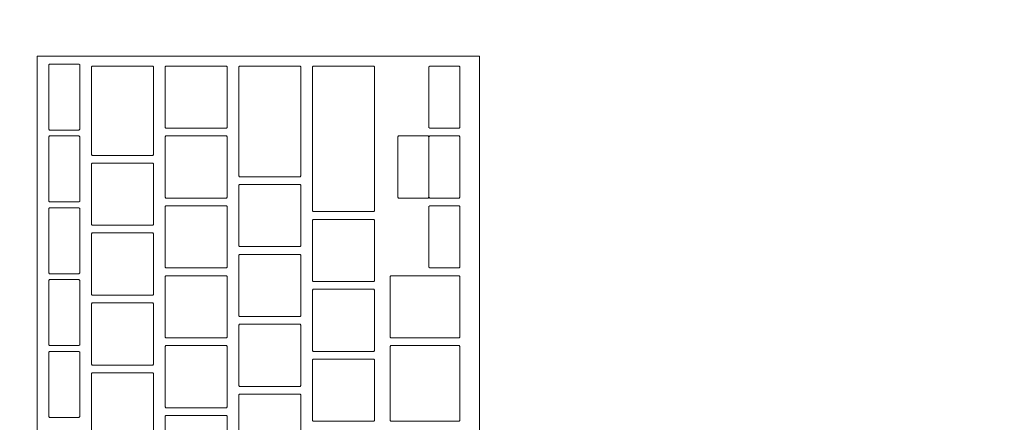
# Model space of a CAD drawing. Header units: metres. Extents: x -4 to 99, y -11 to 17.
# Tile 121 of 256: x 8.185 to 8.439, y 11.995 to 12.098. Entities that reach past the tile are written whole.
import ezdxf

# ---------------------------------------------------------------- set-up
doc = ezdxf.new("R2010")
doc.units = ezdxf.units.M
doc.header["$MEASUREMENT"] = 0
doc.linetypes.add('Wipeout_Contour', pattern=[1, 0, -1])
doc.layers.add('152 - Bemaßung_ Beschriftung.Ausbau', color=7, linetype='Continuous')
doc.layers.add('701 - Einrichtung.Möbel', color=7, linetype='Continuous')
doc.styles.add('ERSTELLTER_STIL_2', font='txt')
doc.dimstyles.new('ERSTELLTER_STIL__2', dxfattribs={"dimtxt": 0.1, "dimasz": 0.0532, "dimexe": 0.18, "dimexo": 0.0625, "dimgap": 0, "dimtad": 1, "dimtih": 1, "dimtoh": 1, "dimzin": 0, "dimdsep": 46, "dimtxsty": 'ERSTELLTER_STIL_2', "dimblk": 'ARROWHEAD_2', "dimblk1": 'ARROWHEAD_2', "dimblk2": 'ARROWHEAD_2', "dimcen": 0.09, "dimse1": 1, "dimse2": 1, "dimclrd": 7, "dimclre": 7, "dimclrt": 7, "dimazin": 0, "dimtfac": 1, "dimtdec": 4, "dimtmove": 0, "dimatfit": 3, "dimfxl": 1, "dimtolj": 1, "dimtzin": 0, "dimarcsym": 0})

# ---------------------------------------------------------------- blocks, each defined once
blk = doc.blocks.new('*D267')
at = {"layer": '152 - Bemaßung_ Beschriftung.Ausbau', "color": 7, "linetype": 'Continuous', "lineweight": 5}
for p, q in [((7.80002, 15.3025), (7.80002, 15.4075)), ((11.25, 15.3025), (11.25, 15.4075)), ((7.82023, 15.39), (7.77982, 15.32)), ((11.27021, 15.39), (11.22979, 15.32)), ((7.66002, 15.355), (7.80002, 15.355)), ((7.80002, 15.355), (11.25, 15.355))]:
    blk.add_line(p, q, dxfattribs=at)
at = {"layer": '152 - Bemaßung_ Beschriftung.Ausbau', "color": 7, "lineweight": 5, "char_height": 0.1, "attachment_point": 7, "style": 'ERSTELLTER_STIL_2'}
for s, insert in [('\\A1;{\\pql;\\fArial|b0|i0|c0|p38;3,45}', (9.3161, 15.375)), ('\\A1;{\\pql;\\fArial|b0|i0|c0|p38;16}', (11.078, 15.375))]:
    blk.add_mtext(s, dxfattribs=dict(at, insert=insert))
blk = doc.blocks.new('ARROWHEAD_2')
at = {"color": 0, "linetype": 'Continuous', "lineweight": 0}
for p, q in [((-0.3781, -0.655), (0.3781, 0.655)), ((0, 0), (-1, 0))]:
    blk.add_line(p, q, dxfattribs=at)

msp = doc.modelspace()

# ---------------------------------------------------------------- wipeouts: each hides what was drawn before it
at = {"color": 254, "linetype": 'Wipeout_Contour', "lineweight": 0, "ltscale": 87.616088}
msp.add_wipeout([(7.80002, 10.68998), (10.00002, 10.68998), (10.00002, 11.48998), (8.60002, 11.48998), (8.60002, 12.68998), (7.80002, 12.68998)], dxfattribs=at).dxf.layer = '701 - Einrichtung.Möbel'

# ---------------------------------------------------------------- next in the draw order: wipeouts: each hides what was drawn before it
at = {"color": 254, "linetype": 'Wipeout_Contour', "lineweight": 0, "ltscale": 58.127002}
msp.add_wipeout([(8.30394, 11.82684), (8.30394, 12.08884), (8.18994, 12.08884), (8.18994, 11.82684)], dxfattribs=at).dxf.layer = '701 - Einrichtung.Möbel'

# ---------------------------------------------------------------- next in the draw order: linework, layer by layer
at = {"layer": '701 - Einrichtung.Möbel', "color": 7, "linetype": 'Continuous', "lineweight": 5, "flags": 128}
msp.add_lwpolyline([(8.30394, 11.82684), (8.30394, 12.08884), (8.18994, 12.08884), (8.18994, 11.82684)], close=True, dxfattribs=at)

# ---------------------------------------------------------------- next in the draw order: wipeouts: each hides what was drawn before it
at = {"color": 254, "linetype": 'Wipeout_Contour', "lineweight": 0, "ltscale": 131.166466}
msp.add_wipeout([(8.20094, 12.07834), (8.20094, 12.08664), (8.20074, 12.08684), (8.19314, 12.08684), (8.19294, 12.08664), (8.19294, 12.07004), (8.19314, 12.06984), (8.20074, 12.06984), (8.20094, 12.07004)], dxfattribs=at).dxf.layer = '701 - Einrichtung.Möbel'
at = {"color": 254, "linetype": 'Wipeout_Contour', "lineweight": 0, "ltscale": 131.218601}
msp.add_wipeout([(8.21994, 12.07484), (8.21994, 12.08614), (8.21974, 12.08634), (8.20414, 12.08634), (8.20394, 12.08614), (8.20394, 12.06354), (8.20414, 12.06334), (8.21974, 12.06334), (8.21994, 12.06354)], dxfattribs=at).dxf.layer = '701 - Einrichtung.Möbel'
at = {"color": 254, "linetype": 'Wipeout_Contour', "lineweight": 0, "ltscale": 131.340285}
msp.add_wipeout([(8.23894, 12.07834), (8.23894, 12.08614), (8.23874, 12.08634), (8.22314, 12.08634), (8.22294, 12.08614), (8.22294, 12.07054), (8.22314, 12.07034), (8.23874, 12.07034), (8.23894, 12.07054)], dxfattribs=at).dxf.layer = '701 - Einrichtung.Möbel'
at = {"color": 254, "linetype": 'Wipeout_Contour', "lineweight": 0, "ltscale": 131.389823}
msp.add_wipeout([(8.25794, 12.07209), (8.25794, 12.08614), (8.25774, 12.08634), (8.24214, 12.08634), (8.24194, 12.08614), (8.24194, 12.05804), (8.24214, 12.05784), (8.25774, 12.05784), (8.25794, 12.05804)], dxfattribs=at).dxf.layer = '701 - Einrichtung.Möbel'
at = {"color": 254, "linetype": 'Wipeout_Contour', "lineweight": 0, "ltscale": 131.452463}
msp.add_wipeout([(8.27694, 12.06759), (8.27694, 12.08614), (8.27674, 12.08634), (8.26114, 12.08634), (8.26094, 12.08614), (8.26094, 12.04904), (8.26114, 12.04884), (8.27674, 12.04884), (8.27694, 12.04904)], dxfattribs=at).dxf.layer = '701 - Einrichtung.Möbel'
at = {"color": 254, "linetype": 'Wipeout_Contour', "lineweight": 0, "ltscale": 131.661178}
msp.add_wipeout([(8.29894, 12.07834), (8.29894, 12.08614), (8.29874, 12.08634), (8.29114, 12.08634), (8.29094, 12.08614), (8.29094, 12.07054), (8.29114, 12.07034), (8.29874, 12.07034), (8.29894, 12.07054)], dxfattribs=at).dxf.layer = '701 - Einrichtung.Möbel'
at = {"color": 254, "linetype": 'Wipeout_Contour', "lineweight": 0, "ltscale": 131.028508}
msp.add_wipeout([(8.20094, 12.05984), (8.20094, 12.06814), (8.20074, 12.06834), (8.19314, 12.06834), (8.19294, 12.06814), (8.19294, 12.05154), (8.19314, 12.05134), (8.20074, 12.05134), (8.20094, 12.05154)], dxfattribs=at).dxf.layer = '701 - Einrichtung.Möbel'
at = {"color": 254, "linetype": 'Wipeout_Contour', "lineweight": 0, "ltscale": 131.206232}
msp.add_wipeout([(8.23894, 12.06034), (8.23894, 12.06814), (8.23874, 12.06834), (8.22314, 12.06834), (8.22294, 12.06814), (8.22294, 12.05254), (8.22314, 12.05234), (8.23874, 12.05234), (8.23894, 12.05254)], dxfattribs=at).dxf.layer = '701 - Einrichtung.Möbel'
at = {"color": 254, "linetype": 'Wipeout_Contour', "lineweight": 0, "ltscale": 131.527453}
msp.add_wipeout([(8.29894, 12.06034), (8.29894, 12.06814), (8.29874, 12.06834), (8.29114, 12.06834), (8.29094, 12.06814), (8.29094, 12.05254), (8.29114, 12.05234), (8.29874, 12.05234), (8.29894, 12.05254)], dxfattribs=at).dxf.layer = '701 - Einrichtung.Möbel'
at = {"color": 254, "linetype": 'Wipeout_Contour', "lineweight": 0, "ltscale": 131.058257}
msp.add_wipeout([(8.21994, 12.05334), (8.21994, 12.06114), (8.21974, 12.06134), (8.20414, 12.06134), (8.20394, 12.06114), (8.20394, 12.04554), (8.20414, 12.04534), (8.21974, 12.04534), (8.21994, 12.04554)], dxfattribs=at).dxf.layer = '701 - Einrichtung.Möbel'
at = {"color": 254, "linetype": 'Wipeout_Contour', "lineweight": 0, "ltscale": 131.209219}
msp.add_wipeout([(8.25794, 12.04784), (8.25794, 12.05564), (8.25774, 12.05584), (8.24214, 12.05584), (8.24194, 12.05564), (8.24194, 12.04004), (8.24214, 12.03984), (8.25774, 12.03984), (8.25794, 12.04004)], dxfattribs=at).dxf.layer = '701 - Einrichtung.Möbel'
at = {"color": 254, "linetype": 'Wipeout_Contour', "lineweight": 0, "ltscale": 130.890616}
msp.add_wipeout([(8.20094, 12.04134), (8.20094, 12.04964), (8.20074, 12.04984), (8.19314, 12.04984), (8.19294, 12.04964), (8.19294, 12.03304), (8.19314, 12.03284), (8.20074, 12.03284), (8.20094, 12.03304)], dxfattribs=at).dxf.layer = '701 - Einrichtung.Möbel'
at = {"color": 254, "linetype": 'Wipeout_Contour', "lineweight": 0, "ltscale": 131.072242}
msp.add_wipeout([(8.23894, 12.04234), (8.23894, 12.05014), (8.23874, 12.05034), (8.22314, 12.05034), (8.22294, 12.05014), (8.22294, 12.03454), (8.22314, 12.03434), (8.23874, 12.03434), (8.23894, 12.03454)], dxfattribs=at).dxf.layer = '701 - Einrichtung.Möbel'
at = {"color": 254, "linetype": 'Wipeout_Contour', "lineweight": 0, "ltscale": 131.393791}
msp.add_wipeout([(8.29894, 12.04234), (8.29894, 12.05014), (8.29874, 12.05034), (8.29114, 12.05034), (8.29094, 12.05014), (8.29094, 12.03454), (8.29114, 12.03434), (8.29874, 12.03434), (8.29894, 12.03454)], dxfattribs=at).dxf.layer = '701 - Einrichtung.Möbel'
at = {"color": 254, "linetype": 'Wipeout_Contour', "lineweight": 0, "ltscale": 131.238532}
msp.add_wipeout([(8.27694, 12.03884), (8.27694, 12.04664), (8.27674, 12.04684), (8.26114, 12.04684), (8.26094, 12.04664), (8.26094, 12.03104), (8.26114, 12.03084), (8.27674, 12.03084), (8.27694, 12.03104)], dxfattribs=at).dxf.layer = '701 - Einrichtung.Möbel'
at = {"color": 254, "linetype": 'Wipeout_Contour', "lineweight": 0, "ltscale": 130.924193}
msp.add_wipeout([(8.21994, 12.03534), (8.21994, 12.04314), (8.21974, 12.04334), (8.20414, 12.04334), (8.20394, 12.04314), (8.20394, 12.02754), (8.20414, 12.02734), (8.21974, 12.02734), (8.21994, 12.02754)], dxfattribs=at).dxf.layer = '701 - Einrichtung.Möbel'
at = {"color": 254, "linetype": 'Wipeout_Contour', "lineweight": 0, "ltscale": 131.075371}
msp.add_wipeout([(8.25794, 12.02984), (8.25794, 12.03764), (8.25774, 12.03784), (8.24214, 12.03784), (8.24194, 12.03764), (8.24194, 12.02204), (8.24214, 12.02184), (8.25774, 12.02184), (8.25794, 12.02204)], dxfattribs=at).dxf.layer = '701 - Einrichtung.Möbel'
at = {"color": 254, "linetype": 'Wipeout_Contour', "lineweight": 0, "ltscale": 130.938315}
msp.add_wipeout([(8.23894, 12.02434), (8.23894, 12.03214), (8.23874, 12.03234), (8.22314, 12.03234), (8.22294, 12.03214), (8.22294, 12.01654), (8.22314, 12.01634), (8.23874, 12.01634), (8.23894, 12.01654)], dxfattribs=at).dxf.layer = '701 - Einrichtung.Möbel'
at = {"color": 254, "linetype": 'Wipeout_Contour', "lineweight": 0, "ltscale": 131.237965}
msp.add_wipeout([(8.29894, 12.02434), (8.29894, 12.03214), (8.29874, 12.03234), (8.28114, 12.03234), (8.28094, 12.03214), (8.28094, 12.01654), (8.28114, 12.01634), (8.29874, 12.01634), (8.29894, 12.01654)], dxfattribs=at).dxf.layer = '701 - Einrichtung.Möbel'
at = {"color": 254, "linetype": 'Wipeout_Contour', "lineweight": 0, "ltscale": 130.752791}
msp.add_wipeout([(8.20094, 12.02284), (8.20094, 12.03114), (8.20074, 12.03134), (8.19314, 12.03134), (8.19294, 12.03114), (8.19294, 12.01454), (8.19314, 12.01434), (8.20074, 12.01434), (8.20094, 12.01454)], dxfattribs=at).dxf.layer = '701 - Einrichtung.Möbel'
at = {"color": 254, "linetype": 'Wipeout_Contour', "lineweight": 0, "ltscale": 131.104814}
msp.add_wipeout([(8.27694, 12.02084), (8.27694, 12.02864), (8.27674, 12.02884), (8.26114, 12.02884), (8.26094, 12.02864), (8.26094, 12.01304), (8.26114, 12.01284), (8.27674, 12.01284), (8.27694, 12.01304)], dxfattribs=at).dxf.layer = '701 - Einrichtung.Möbel'
at = {"color": 254, "linetype": 'Wipeout_Contour', "lineweight": 0, "ltscale": 130.790193}
msp.add_wipeout([(8.21994, 12.01734), (8.21994, 12.02514), (8.21974, 12.02534), (8.20414, 12.02534), (8.20394, 12.02514), (8.20394, 12.00954), (8.20414, 12.00934), (8.21974, 12.00934), (8.21994, 12.00954)], dxfattribs=at).dxf.layer = '701 - Einrichtung.Möbel'
at = {"color": 254, "linetype": 'Wipeout_Contour', "lineweight": 0, "ltscale": 130.941587}
msp.add_wipeout([(8.25794, 12.01184), (8.25794, 12.01964), (8.25774, 12.01984), (8.24214, 12.01984), (8.24194, 12.01964), (8.24194, 12.00404), (8.24214, 12.00384), (8.25774, 12.00384), (8.25794, 12.00404)], dxfattribs=at).dxf.layer = '701 - Einrichtung.Möbel'
at = {"color": 254, "linetype": 'Wipeout_Contour', "lineweight": 0, "ltscale": 130.804451}
msp.add_wipeout([(8.23894, 12.00634), (8.23894, 12.01414), (8.23874, 12.01434), (8.22314, 12.01434), (8.22294, 12.01414), (8.22294, 11.99854), (8.22314, 11.99834), (8.23874, 11.99834), (8.23894, 11.99854)], dxfattribs=at).dxf.layer = '701 - Einrichtung.Möbel'
at = {"color": 254, "linetype": 'Wipeout_Contour', "lineweight": 0, "ltscale": 131.091509}
msp.add_wipeout([(8.29894, 12.00459), (8.29894, 12.01414), (8.29874, 12.01434), (8.28114, 12.01434), (8.28094, 12.01414), (8.28094, 11.99504), (8.28114, 11.99484), (8.29874, 11.99484), (8.29894, 11.99504)], dxfattribs=at).dxf.layer = '701 - Einrichtung.Möbel'
at = {"color": 254, "linetype": 'Wipeout_Contour', "lineweight": 0, "ltscale": 130.615033}
msp.add_wipeout([(8.20094, 12.00434), (8.20094, 12.01264), (8.20074, 12.01284), (8.19314, 12.01284), (8.19294, 12.01264), (8.19294, 11.99604), (8.19314, 11.99584), (8.20074, 11.99584), (8.20094, 11.99604)], dxfattribs=at).dxf.layer = '701 - Einrichtung.Möbel'
at = {"color": 254, "linetype": 'Wipeout_Contour', "lineweight": 0, "ltscale": 130.971159}
msp.add_wipeout([(8.27694, 12.00284), (8.27694, 12.01064), (8.27674, 12.01084), (8.26114, 12.01084), (8.26094, 12.01064), (8.26094, 11.99504), (8.26114, 11.99484), (8.27674, 11.99484), (8.27694, 11.99504)], dxfattribs=at).dxf.layer = '701 - Einrichtung.Möbel'
at = {"color": 254, "linetype": 'Wipeout_Contour', "lineweight": 0, "ltscale": 130.656256}
msp.add_wipeout([(8.21994, 11.99934), (8.21994, 12.00714), (8.21974, 12.00734), (8.20414, 12.00734), (8.20394, 12.00714), (8.20394, 11.99154), (8.20414, 11.99134), (8.21974, 11.99134), (8.21994, 11.99154)], dxfattribs=at).dxf.layer = '701 - Einrichtung.Möbel'
at = {"color": 254, "linetype": 'Wipeout_Contour', "lineweight": 0, "ltscale": 130.807866}
msp.add_wipeout([(8.25794, 11.99384), (8.25794, 12.00164), (8.25774, 12.00184), (8.24214, 12.00184), (8.24194, 12.00164), (8.24194, 11.98604), (8.24214, 11.98584), (8.25774, 11.98584), (8.25794, 11.98604)], dxfattribs=at).dxf.layer = '701 - Einrichtung.Möbel'
at = {"color": 254, "linetype": 'Wipeout_Contour', "lineweight": 0, "ltscale": 130.670651}
msp.add_wipeout([(8.23894, 11.98834), (8.23894, 11.99614), (8.23874, 11.99634), (8.22314, 11.99634), (8.22294, 11.99614), (8.22294, 11.98054), (8.22314, 11.98034), (8.23874, 11.98034), (8.23894, 11.98054)], dxfattribs=at).dxf.layer = '701 - Einrichtung.Möbel'

# ---------------------------------------------------------------- next in the draw order: linework, layer by layer
at = {"layer": '701 - Einrichtung.Möbel', "color": 7, "linetype": 'Continuous', "lineweight": 5, "flags": 128}
for points in [[(8.20094, 12.07834), (8.20094, 12.08664), (8.20074, 12.08684), (8.19314, 12.08684), (8.19294, 12.08664), (8.19294, 12.07004), (8.19314, 12.06984), (8.20074, 12.06984), (8.20094, 12.07004)], [(8.21994, 12.07484), (8.21994, 12.08614), (8.21974, 12.08634), (8.20414, 12.08634), (8.20394, 12.08614), (8.20394, 12.06354), (8.20414, 12.06334), (8.21974, 12.06334), (8.21994, 12.06354)], [(8.23894, 12.07834), (8.23894, 12.08614), (8.23874, 12.08634), (8.22314, 12.08634), (8.22294, 12.08614), (8.22294, 12.07054), (8.22314, 12.07034), (8.23874, 12.07034), (8.23894, 12.07054)], [(8.25794, 12.07209), (8.25794, 12.08614), (8.25774, 12.08634), (8.24214, 12.08634), (8.24194, 12.08614), (8.24194, 12.05804), (8.24214, 12.05784), (8.25774, 12.05784), (8.25794, 12.05804)], [(8.27694, 12.06759), (8.27694, 12.08614), (8.27674, 12.08634), (8.26114, 12.08634), (8.26094, 12.08614), (8.26094, 12.04904), (8.26114, 12.04884), (8.27674, 12.04884), (8.27694, 12.04904)], [(8.29894, 12.07834), (8.29894, 12.08614), (8.29874, 12.08634), (8.29114, 12.08634), (8.29094, 12.08614), (8.29094, 12.07054), (8.29114, 12.07034), (8.29874, 12.07034), (8.29894, 12.07054)], [(8.20094, 12.05984), (8.20094, 12.06814), (8.20074, 12.06834), (8.19314, 12.06834), (8.19294, 12.06814), (8.19294, 12.05154), (8.19314, 12.05134), (8.20074, 12.05134), (8.20094, 12.05154)], [(8.23894, 12.06034), (8.23894, 12.06814), (8.23874, 12.06834), (8.22314, 12.06834), (8.22294, 12.06814), (8.22294, 12.05254), (8.22314, 12.05234), (8.23874, 12.05234), (8.23894, 12.05254)], [(8.29894, 12.06034), (8.29894, 12.06814), (8.29874, 12.06834), (8.29114, 12.06834), (8.29094, 12.06814), (8.29094, 12.05254), (8.29114, 12.05234), (8.29874, 12.05234), (8.29894, 12.05254)], [(8.21994, 12.05334), (8.21994, 12.06114), (8.21974, 12.06134), (8.20414, 12.06134), (8.20394, 12.06114), (8.20394, 12.04554), (8.20414, 12.04534), (8.21974, 12.04534), (8.21994, 12.04554)], [(8.25794, 12.04784), (8.25794, 12.05564), (8.25774, 12.05584), (8.24214, 12.05584), (8.24194, 12.05564), (8.24194, 12.04004), (8.24214, 12.03984), (8.25774, 12.03984), (8.25794, 12.04004)], [(8.20094, 12.04134), (8.20094, 12.04964), (8.20074, 12.04984), (8.19314, 12.04984), (8.19294, 12.04964), (8.19294, 12.03304), (8.19314, 12.03284), (8.20074, 12.03284), (8.20094, 12.03304)], [(8.23894, 12.04234), (8.23894, 12.05014), (8.23874, 12.05034), (8.22314, 12.05034), (8.22294, 12.05014), (8.22294, 12.03454), (8.22314, 12.03434), (8.23874, 12.03434), (8.23894, 12.03454)], [(8.29894, 12.04234), (8.29894, 12.05014), (8.29874, 12.05034), (8.29114, 12.05034), (8.29094, 12.05014), (8.29094, 12.03454), (8.29114, 12.03434), (8.29874, 12.03434), (8.29894, 12.03454)], [(8.27694, 12.03884), (8.27694, 12.04664), (8.27674, 12.04684), (8.26114, 12.04684), (8.26094, 12.04664), (8.26094, 12.03104), (8.26114, 12.03084), (8.27674, 12.03084), (8.27694, 12.03104)], [(8.21994, 12.03534), (8.21994, 12.04314), (8.21974, 12.04334), (8.20414, 12.04334), (8.20394, 12.04314), (8.20394, 12.02754), (8.20414, 12.02734), (8.21974, 12.02734), (8.21994, 12.02754)], [(8.25794, 12.02984), (8.25794, 12.03764), (8.25774, 12.03784), (8.24214, 12.03784), (8.24194, 12.03764), (8.24194, 12.02204), (8.24214, 12.02184), (8.25774, 12.02184), (8.25794, 12.02204)], [(8.23894, 12.02434), (8.23894, 12.03214), (8.23874, 12.03234), (8.22314, 12.03234), (8.22294, 12.03214), (8.22294, 12.01654), (8.22314, 12.01634), (8.23874, 12.01634), (8.23894, 12.01654)], [(8.29894, 12.02434), (8.29894, 12.03214), (8.29874, 12.03234), (8.28114, 12.03234), (8.28094, 12.03214), (8.28094, 12.01654), (8.28114, 12.01634), (8.29874, 12.01634), (8.29894, 12.01654)], [(8.20094, 12.02284), (8.20094, 12.03114), (8.20074, 12.03134), (8.19314, 12.03134), (8.19294, 12.03114), (8.19294, 12.01454), (8.19314, 12.01434), (8.20074, 12.01434), (8.20094, 12.01454)], [(8.27694, 12.02084), (8.27694, 12.02864), (8.27674, 12.02884), (8.26114, 12.02884), (8.26094, 12.02864), (8.26094, 12.01304), (8.26114, 12.01284), (8.27674, 12.01284), (8.27694, 12.01304)], [(8.21994, 12.01734), (8.21994, 12.02514), (8.21974, 12.02534), (8.20414, 12.02534), (8.20394, 12.02514), (8.20394, 12.00954), (8.20414, 12.00934), (8.21974, 12.00934), (8.21994, 12.00954)], [(8.25794, 12.01184), (8.25794, 12.01964), (8.25774, 12.01984), (8.24214, 12.01984), (8.24194, 12.01964), (8.24194, 12.00404), (8.24214, 12.00384), (8.25774, 12.00384), (8.25794, 12.00404)], [(8.23894, 12.00634), (8.23894, 12.01414), (8.23874, 12.01434), (8.22314, 12.01434), (8.22294, 12.01414), (8.22294, 11.99854), (8.22314, 11.99834), (8.23874, 11.99834), (8.23894, 11.99854)], [(8.29894, 12.00459), (8.29894, 12.01414), (8.29874, 12.01434), (8.28114, 12.01434), (8.28094, 12.01414), (8.28094, 11.99504), (8.28114, 11.99484), (8.29874, 11.99484), (8.29894, 11.99504)], [(8.20094, 12.00434), (8.20094, 12.01264), (8.20074, 12.01284), (8.19314, 12.01284), (8.19294, 12.01264), (8.19294, 11.99604), (8.19314, 11.99584), (8.20074, 11.99584), (8.20094, 11.99604)], [(8.27694, 12.00284), (8.27694, 12.01064), (8.27674, 12.01084), (8.26114, 12.01084), (8.26094, 12.01064), (8.26094, 11.99504), (8.26114, 11.99484), (8.27674, 11.99484), (8.27694, 11.99504)], [(8.21994, 11.99934), (8.21994, 12.00714), (8.21974, 12.00734), (8.20414, 12.00734), (8.20394, 12.00714), (8.20394, 11.99154), (8.20414, 11.99134), (8.21974, 11.99134), (8.21994, 11.99154)], [(8.25794, 11.99384), (8.25794, 12.00164), (8.25774, 12.00184), (8.24214, 12.00184), (8.24194, 12.00164), (8.24194, 11.98604), (8.24214, 11.98584), (8.25774, 11.98584), (8.25794, 11.98604)], [(8.23894, 11.98834), (8.23894, 11.99614), (8.23874, 11.99634), (8.22314, 11.99634), (8.22294, 11.99614), (8.22294, 11.98054), (8.22314, 11.98034), (8.23874, 11.98034), (8.23894, 11.98054)]]:
    msp.add_lwpolyline(points, close=True, dxfattribs=at)

# ---------------------------------------------------------------- next in the draw order: wipeouts: each hides what was drawn before it
at = {"color": 254, "linetype": 'Wipeout_Contour', "lineweight": 0, "ltscale": 131.486873}
msp.add_wipeout([(8.29094, 12.06034), (8.29094, 12.06814), (8.29074, 12.06834), (8.28314, 12.06834), (8.28294, 12.06814), (8.28294, 12.05254), (8.28314, 12.05234), (8.29074, 12.05234), (8.29094, 12.05254)], dxfattribs=at).dxf.layer = '701 - Einrichtung.Möbel'

# ---------------------------------------------------------------- next in the draw order: linework, layer by layer
at = {"layer": '701 - Einrichtung.Möbel', "color": 7, "linetype": 'Continuous', "lineweight": 5, "flags": 128}
msp.add_lwpolyline([(8.29094, 12.06034), (8.29094, 12.06814), (8.29074, 12.06834), (8.28314, 12.06834), (8.28294, 12.06814), (8.28294, 12.05254), (8.28314, 12.05234), (8.29074, 12.05234), (8.29094, 12.05254)], close=True, dxfattribs=at)

# ---------------------------------------------------------------- next in the draw order: dimensions: what is measured, and where the dimension line sits
at = {"layer": '152 - Bemaßung_ Beschriftung.Ausbau', "color": 7, "linetype": 'Continuous', "lineweight": 5}
dim = msp.add_linear_dim(base=(11.25, 15.355), p1=(7.80002, 10.74998), p2=(11.25, 10.96181), dimstyle='ERSTELLTER_STIL__2', dxfattribs=at)
dim.commit()
dim.dimension.update_dxf_attribs({"geometry": '*D267', "text_midpoint": (9.44598, 15.425), "dimtype": 160})

doc.saveas('drawing.dxf')
